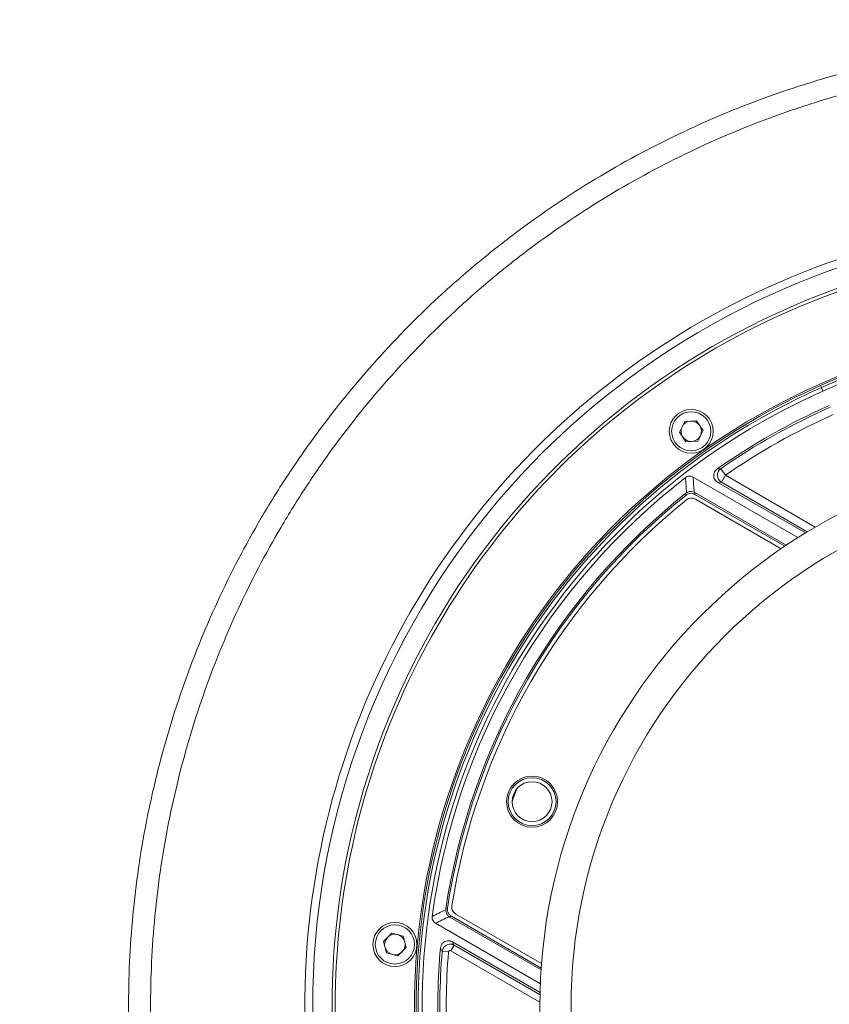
# Model space of a CAD drawing. Header units: millimetres. Extents: x 0 to 1118, y 0 to 864.
# Tile 256 of 256: x 490 to 515, y 420 to 451. Entities that reach past the tile are written whole.
import ezdxf

# ---------------------------------------------------------------- set-up
doc = ezdxf.new("R2010")
doc.units = ezdxf.units.MM
doc.styles.add('SLDTEXTSTYLE0', font='TXT', dxfattribs={"width": 0.605})
doc.dimstyles.new('SLDDIMSTYLE0', dxfattribs={"dimtxt": 3.175, "dimasz": 3.302, "dimexe": 0, "dimexo": 0.0625, "dimgap": 0.79375, "dimtad": 0, "dimtih": 1, "dimtoh": 1, "dimdec": 1, "dimlfac": 4, "dimrnd": 1e-09, "dimzin": 12, "dimdsep": 46, "dimtxsty": 'SLDTEXTSTYLE0', "dimsah": 1, "dimcen": 0.09, "dimadec": 0, "dimazin": 3, "dimtfac": 1, "dimtofl": 0, "dimtmove": 0, "dimatfit": 3, "dimfxl": 1, "dimfrac": 2, "dimtolj": 1, "dimtzin": 12, "dimarcsym": 0})

# ---------------------------------------------------------------- blocks, each defined once
blk = doc.blocks.new('_D')
at = {"color": 7, "linetype": 'Continuous', "lineweight": 0}
for p, q in [((465.579, 444.886), (465.579, 472.054)), ((618.122, 444.886), (618.122, 472.054)), ((465.579, 470.454), (536.393, 470.454)), ((618.122, 470.454), (547.307, 470.454))]:
    blk.add_line(p, q, dxfattribs=at)
for points in [[(465.579, 470.454), (468.881, 469.946), (468.881, 470.962)], [(618.122, 470.454), (614.82, 470.962), (614.82, 469.946)]]:
    blk.add_solid(points, dxfattribs=at)
at = {"color": 7, "linetype": 'Continuous', "lineweight": 0, "insert": (536.393, 472.111), "char_height": 3.175, "attachment_point": 1, "style": 'SLDTEXTSTYLE0'}
blk.add_mtext('610.2', dxfattribs=at)
blk = doc.blocks.new('_D_1')
at = {"color": 7, "linetype": 'Continuous', "lineweight": 0}
for p, q in [((462.005, 441.216), (462.005, 483.308)), ((621.695, 441.216), (621.695, 483.308)), ((462.005, 481.708), (536.393, 481.708)), ((621.695, 481.708), (547.307, 481.708))]:
    blk.add_line(p, q, dxfattribs=at)
for points in [[(462.005, 481.708), (465.307, 481.2), (465.307, 482.216)], [(621.695, 481.708), (618.393, 482.216), (618.393, 481.2)]]:
    blk.add_solid(points, dxfattribs=at)
at = {"color": 7, "linetype": 'Continuous', "lineweight": 0, "insert": (536.393, 483.365), "char_height": 3.175, "attachment_point": 1, "style": 'SLDTEXTSTYLE0'}
blk.add_mtext('638.8', dxfattribs=at)

msp = doc.modelspace()

# ---------------------------------------------------------------- linework, layer by layer
at = {"color": 7, "linetype": 'Continuous', "lineweight": 15}
for p, q in [((515.114, 439.8203), (522.5885, 443.1241)), ((515.1343, 439.7746), (522.7146, 443.1252)), ((510.7183, 438.3225), (510.8821, 438.6537)), ((511.2508, 438.6775), (510.8821, 438.6537)), ((511.4557, 438.37), (511.2508, 438.6775)), ((510.9232, 438.015), (510.7183, 438.3225)), ((511.4557, 438.37), (511.292, 438.0388)), ((510.9232, 438.015), (511.292, 438.0388)), ((511.1451, 436.9125), (514.4282, 435.017)), ((514.661, 435.1619), (511.9158, 436.7468)), ((510.9201, 436.4087), (510.9406, 436.4234)), ((511.1785, 436.441), (511.2007, 436.4297)), ((514.0614, 434.7781), (511.2007, 436.4297)), ((511.2051, 436.3717), (514.0169, 434.7483)), ((513.9021, 434.6703), (511.2167, 436.2207)), ((503.4031, 423.3681), (503.4055, 423.3932)), ((503.7167, 423.2303), (506.4021, 421.6799)), ((506.3649, 421.0509), (503.0818, 422.9464)), ((503.5277, 423.1396), (503.5068, 423.1532)), ((503.5277, 423.1396), (506.3883, 421.4881)), ((506.3919, 421.5414), (503.5801, 423.1649)), ((501.7174, 422.6373), (501.4547, 422.3775)), ((501.7174, 422.6373), (502.0738, 422.5397)), ((501.4547, 422.3775), (501.5484, 422.02)), ((502.1675, 422.1822), (502.0738, 422.5397)), ((503.6107, 422.3618), (506.3558, 420.7769)), ((501.9047, 421.9224), (501.5484, 422.02)), ((502.1675, 422.1822), (501.9047, 421.9224))]:
    msp.add_line(p, q, dxfattribs=at)
at = {"color": 9, "linetype": 'Continuous', "lineweight": 0}
for p, q in [((515.1608, 439.7146), (522.7411, 443.0652)), ((522.7916, 442.9509), (515.2113, 439.6003)), ((515.1608, 439.7146), (515.1343, 439.7746)), ((515.1608, 439.7146), (515.2113, 439.6003)), ((512.0123, 437.1732), (512.155, 436.9681)), ((512.0301, 436.7517), (512.155, 436.9681)), ((512.155, 436.9681), (514.9669, 435.3447)), ((514.7207, 435.1983), (512.0301, 436.7517)), ((503.4903, 422.0454), (503.2911, 422.0622)), ((503.565, 422.0845), (503.665, 422.2576)), ((506.3508, 420.4761), (503.565, 422.0845)), ((503.665, 422.2576), (506.3541, 420.705))]:
    msp.add_line(p, q, dxfattribs=at)
at = {"color": 9, "linetype": 'Continuous', "lineweight": 0, "flags": 128}
for points in [[(511.8971, 437.1675), (511.9297, 437.1692), (512.0123, 437.1732)], [(512.0301, 436.7517), (511.9794, 436.7496), (511.9158, 436.7468)], [(510.9241, 436.3505), (510.9227, 436.3717), (510.9201, 436.4087)], [(511.2007, 436.4297), (511.2029, 436.4009), (511.2051, 436.3717)], [(505.6286, 427.1548), (505.5065, 426.8225), (505.481, 426.7506)], [(503.4055, 423.3932), (503.4246, 423.4025), (503.458, 423.4188)], [(503.5801, 423.1649), (503.5537, 423.1522), (503.5277, 423.1396)], [(503.6107, 422.3618), (503.64, 422.3054), (503.665, 422.2576)], [(503.2911, 422.0622), (503.2819, 422.0801), (503.2369, 422.1676)]]:
    msp.add_lwpolyline(points, dxfattribs=at)
at = {"color": 7, "linetype": 'Continuous', "lineweight": 15}
for centre, radius in [((511.087, 438.3462), 0.6875), ((511.087, 438.3462), 0.6125), ((523.7253, 420.3386), 17.375), ((523.7253, 420.3386), 16.3994), ((506.106, 426.7515), 0.8), ((506.106, 426.7515), 0.75), ((506.106, 426.7515), 0.625), ((501.8111, 422.2799), 0.6875), ((501.8111, 422.2799), 0.6125)]:
    msp.add_circle(centre, radius, dxfattribs=at)
at = {"color": 9, "linetype": 'Continuous', "lineweight": 0}
for centre, radius, start, end in [((523.7253, 420.3386), 24.7351, 90.49199, 207.77105), ((523.7253, 420.3386), 24.4858, 77.07965, 231.71688), ((523.7253, 420.3386), 21.1844, 113.84618, 186.15382), ((523.7253, 420.3386), 21.0594, 113.84618, 186.15382), ((523.7253, 420.3386), 20.5084, 113.84618, 124.82894), ((523.7253, 420.3386), 20.2586, 113.84618, 124.82894), ((512.1558, 436.9681), 0.2503, 124.97777, 239.85118), ((523.7253, 420.3386), 20.5067, 175.17856, 183.44739), ((523.7253, 420.3386), 20.3069, 175.17856, 183.5291)]:
    msp.add_arc(centre, radius, start, end, dxfattribs=at)
at = {"color": 7, "linetype": 'Continuous', "lineweight": 15}
for centre, radius, start, end in [((523.7253, 420.3386), 23.8807, 307.61802, 232.38198), ((523.7253, 420.3386), 23.7814, 93.29701, 206.70299), ((523.7253, 420.3386), 21.3, 113.84618, 186.15382), ((523.7253, 420.3386), 21.25, 113.84618, 186.15382), ((523.7253, 420.3386), 20.5698, 113.84618, 125.10136), ((511.087, 438.3462), 0.32, 93.68655, 153.68655), ((511.087, 438.3462), 0.32, 33.68655, 93.68655), ((511.087, 438.3462), 0.32, 153.68655, 213.68655), ((511.087, 438.3462), 0.32, 333.68655, 33.68655), ((511.087, 438.3462), 0.32, 213.68655, 273.68655), ((511.087, 438.3462), 0.32, 273.68655, 333.68655), ((523.7253, 420.3386), 20.9383, 127.74006, 172.25994), ((523.7253, 420.3386), 20.548, 128.54892, 171.45108), ((523.7253, 420.3386), 20.5, 128.6415, 171.3585), ((523.7253, 420.3386), 20.375, 128.88455, 171.11545), ((511.0917, 436.0042), 0.25, 60, 128.88455), ((503.8417, 423.4468), 0.25, 171.11545, 240), ((501.8111, 422.2799), 0.32, 74.68183, 134.68183), ((501.8111, 422.2799), 0.32, 134.68183, 194.68183), ((501.8111, 422.2799), 0.32, 14.68183, 74.68183), ((501.8111, 422.2799), 0.32, 314.68183, 14.68183), ((501.8111, 422.2799), 0.32, 194.68183, 254.68183), ((501.8111, 422.2799), 0.32, 254.68183, 314.68183), ((523.7253, 420.3386), 20.5698, 174.89864, 182.99576)]:
    msp.add_arc(centre, radius, start, end, dxfattribs=at)
at = {"color": 9, "linetype": 'Continuous', "lineweight": 0}
for points, knots in [([(495.353, 409.851), (495.0064, 410.7883), (494.7082, 411.7368), (494.2065, 413.6561), (494.0031, 414.6268), (493.7696, 416.0996), (493.7038, 416.5934), (493.5964, 417.5865), (493.5551, 418.0831), (493.4683, 419.5692), (493.4595, 420.5568), (493.538, 422.5258), (493.6253, 423.5073), (493.8286, 424.9747), (493.9085, 425.4631), (494.0928, 426.4383), (494.1974, 426.9255), (494.5481, 428.3821), (494.828, 429.3336), (495.4764, 431.1989), (495.845, 432.1126), (496.6708, 433.9025), (497.1278, 434.7787), (497.7554, 435.8499), (497.8838, 436.0629), (498.1462, 436.4866), (498.2805, 436.6975), (498.6902, 437.3237), (498.9726, 437.7328), (499.8467, 438.9353), (500.4656, 439.7041), (501.7739, 441.1772), (502.4635, 441.8815), (503.5516, 442.8889), (503.9233, 443.2165), (504.4944, 443.6955), (504.6871, 443.8531), (505.077, 444.1641), (505.2745, 444.3176), (506.2677, 445.0703), (507.0858, 445.6287), (508.7677, 446.6604), (509.6315, 447.1338), (511.4046, 447.996), (512.314, 448.3847), (513.4799, 448.8161), (513.7146, 448.8996), (514.1869, 449.0612), (514.4243, 449.1391), (515.137, 449.3634), (515.614, 449.5006), (517.0508, 449.8762), (518.0162, 450.0784), (519.9619, 450.3876), (520.9421, 450.4948), (522.4237, 450.5834), (522.9195, 450.6009), (523.9148, 450.6114), (524.4155, 450.6042), (525.9074, 450.5459), (526.893, 450.4583), (528.8467, 450.1884), (529.8148, 450.0061), (531.7335, 449.5465), (532.684, 449.2693), (533.861, 448.8617), (534.0961, 448.777), (534.5635, 448.6021), (534.7957, 448.512), (535.4875, 448.2334), (535.9426, 448.0369), (537.2897, 447.4157), (538.1637, 446.9595), (539.864, 445.9638), (540.6903, 445.4242), (541.8934, 444.5513), (542.2883, 444.2497), (542.8714, 443.781), (543.0644, 443.622), (543.4451, 443.3002), (543.6332, 443.1373), (544.5617, 442.3125), (545.2673, 441.6204), (546.6058, 440.1731), (547.2388, 439.418), (548.4319, 437.8446), (548.992, 437.0262), (549.7754, 435.7495), (550.0256, 435.3183), (550.5024, 434.4476), (550.7294, 434.0078), (551.3767, 432.6748), (551.7633, 431.7683), (552.4471, 429.9198), (552.7444, 428.9778), (553.122, 427.5377), (553.2366, 427.0528), (553.442, 426.0751), (553.5323, 425.585), (553.7667, 424.1108), (553.8742, 423.1229), (553.9625, 421.6333), (553.9798, 421.1354), (553.9872, 420.3868), (553.9865, 420.1368), (553.9791, 419.6384), (553.9723, 419.3897), (553.9232, 418.149), (553.8354, 417.1646), (553.5653, 415.212), (553.3828, 414.2437), (552.9226, 412.3233), (552.6449, 411.3712), (552.1546, 409.9556), (551.9798, 409.4889), (551.609, 408.5682), (551.4129, 408.1138), (550.7927, 406.7682), (550.3369, 405.8945), (549.3413, 404.1936), (548.8015, 403.3663), (547.9274, 402.1611), (547.6249, 401.7649), (546.9994, 400.9864), (546.6783, 400.6064), (545.6905, 399.494), (544.9994, 398.789), (543.5532, 397.4505), (542.7981, 396.817), (541.6171, 395.921), (541.2153, 395.6313), (540.6004, 395.2107), (540.3934, 395.0728), (539.9751, 394.8016), (539.7636, 394.6682), (538.7008, 394.0159), (537.8315, 393.5401), (536.0561, 392.6776), (535.15, 392.2909), (533.3009, 391.6067), (532.3579, 391.309), (531.1557, 390.9939), (530.9141, 390.9338), (530.4284, 390.8192), (530.1844, 390.7649), (529.4529, 390.6113), (528.9645, 390.5215), (527.4975, 390.2885), (526.5168, 390.1818), (524.5501, 390.0644), (523.5641, 390.0537), (522.0811, 390.1106), (521.5862, 390.1418), (520.5948, 390.2288), (520.0973, 390.2849), (518.6179, 390.489), (517.6454, 390.6727), (515.7275, 391.1327), (514.7819, 391.409), (512.9178, 392.0541), (511.9992, 392.423), (510.6421, 393.0478), (510.1927, 393.2684), (509.3108, 393.7286), (508.877, 393.9687), (507.5969, 394.7188), (506.7718, 395.2585), (505.1774, 396.4159), (504.408, 397.0336), (503.2965, 398.0195), (502.933, 398.3581), (502.3988, 398.8812), (502.2223, 399.0583), (501.8746, 399.4159), (501.7033, 399.5966), (500.8595, 400.5085), (500.2248, 401.2664), (499.0336, 402.8372), (498.4773, 403.6502), (497.4436, 405.3317), (496.9661, 406.2002), (496.3109, 407.5457), (496.1031, 408.0006), (495.711, 408.9186), (495.5263, 409.3824), (495.353, 409.851)], [0, 0, 0, 0, 0.015625, 0.015625, 0.03125, 0.03125, 0.0390625, 0.0390625, 0.046875, 0.046875, 0.0625, 0.0625, 0.078125, 0.078125, 0.0859375, 0.0859375, 0.09375, 0.09375, 0.109375, 0.109375, 0.125, 0.125, 0.140625, 0.140625, 0.1445313, 0.1445313, 0.1484375, 0.1484375, 0.15625, 0.15625, 0.171875, 0.171875, 0.1875, 0.1875, 0.1953125, 0.1953125, 0.1992188, 0.1992188, 0.203125, 0.203125, 0.21875, 0.21875, 0.234375, 0.234375, 0.25, 0.25, 0.2539063, 0.2539063, 0.2578125, 0.2578125, 0.265625, 0.265625, 0.28125, 0.28125, 0.296875, 0.296875, 0.3046875, 0.3046875, 0.3125, 0.3125, 0.328125, 0.328125, 0.34375, 0.34375, 0.359375, 0.359375, 0.3632813, 0.3632813, 0.3671875, 0.3671875, 0.375, 0.375, 0.390625, 0.390625, 0.40625, 0.40625, 0.4140625, 0.4140625, 0.4179688, 0.4179688, 0.421875, 0.421875, 0.4375, 0.4375, 0.453125, 0.453125, 0.46875, 0.46875, 0.4765625, 0.4765625, 0.484375, 0.484375, 0.5, 0.5, 0.515625, 0.515625, 0.5234375, 0.5234375, 0.53125, 0.53125, 0.546875, 0.546875, 0.5546875, 0.5546875, 0.5585938, 0.5585938, 0.5625, 0.5625, 0.578125, 0.578125, 0.59375, 0.59375, 0.609375, 0.609375, 0.6171875, 0.6171875, 0.625, 0.625, 0.640625, 0.640625, 0.65625, 0.65625, 0.6640625, 0.6640625, 0.671875, 0.671875, 0.6875, 0.6875, 0.703125, 0.703125, 0.7109375, 0.7109375, 0.7148438, 0.7148438, 0.71875, 0.71875, 0.734375, 0.734375, 0.75, 0.75, 0.765625, 0.765625, 0.7695313, 0.7695313, 0.7734375, 0.7734375, 0.78125, 0.78125, 0.796875, 0.796875, 0.8125, 0.8125, 0.8203125, 0.8203125, 0.828125, 0.828125, 0.84375, 0.84375, 0.859375, 0.859375, 0.875, 0.875, 0.8828125, 0.8828125, 0.890625, 0.890625, 0.90625, 0.90625, 0.921875, 0.921875, 0.9296875, 0.9296875, 0.9335938, 0.9335938, 0.9375, 0.9375, 0.953125, 0.953125, 0.96875, 0.96875, 0.984375, 0.984375, 0.9921875, 0.9921875, 1, 1, 1, 1]), ([(495.9953, 410.0881), (496.1647, 409.6288), (496.3453, 409.1743), (496.7289, 408.2746), (496.9321, 407.8289), (497.5732, 406.5102), (498.0404, 405.6591), (499.0522, 404.0111), (499.5967, 403.2142), (500.7629, 401.6744), (501.3844, 400.9315), (502.2107, 400.0375), (502.3784, 399.8604), (502.7189, 399.5098), (502.8917, 399.3361), (503.4147, 398.8234), (503.7705, 398.4915), (504.8589, 397.525), (505.6122, 396.9194), (507.1736, 395.7844), (507.9817, 395.255), (509.2354, 394.5191), (509.6603, 394.2835), (510.5242, 393.8319), (510.9643, 393.6155), (512.2931, 393.0023), (513.1926, 392.6402), (515.0183, 392.0066), (515.9445, 391.735), (517.8233, 391.2824), (518.776, 391.1015), (520.2256, 390.9001), (520.7129, 390.8446), (521.6838, 390.7584), (522.1686, 390.7274), (523.6212, 390.6701), (524.5871, 390.6795), (526.514, 390.7925), (527.4751, 390.896), (528.9129, 391.1228), (529.3915, 391.2104), (530.1085, 391.3601), (530.3477, 391.4131), (530.8235, 391.5249), (531.0602, 391.5835), (532.2381, 391.891), (533.162, 392.1817), (534.9741, 392.8502), (535.8622, 393.2281), (537.6025, 394.0715), (538.4546, 394.537), (539.4967, 395.1753), (539.704, 395.3058), (540.1138, 395.5711), (540.3168, 395.706), (540.9195, 396.1175), (541.3132, 396.4009), (542.4708, 397.2776), (543.211, 397.8976), (544.6289, 399.2077), (545.3066, 399.898), (546.2752, 400.9871), (546.59, 401.3592), (547.2035, 402.1215), (547.5, 402.5093), (548.3573, 403.6893), (548.8866, 404.4993), (549.8631, 406.1649), (550.3103, 407.0204), (550.9189, 408.3382), (551.1114, 408.7832), (551.4753, 409.6849), (551.6468, 410.1421), (552.1283, 411.5286), (552.4011, 412.4611), (552.8534, 414.3421), (553.0329, 415.2905), (553.2991, 417.2032), (553.3858, 418.1674), (553.435, 419.3828), (553.4419, 419.6264), (553.4496, 420.1145), (553.4504, 420.3594), (553.4439, 421.093), (553.4274, 421.5807), (553.3422, 423.0402), (553.2378, 424.0082), (553.0096, 425.4526), (552.9215, 425.9328), (552.7212, 426.8906), (552.6094, 427.366), (552.2408, 428.7775), (551.9504, 429.7007), (551.2823, 431.5123), (550.9045, 432.4007), (550.0609, 434.1424), (549.5948, 434.9963), (548.5728, 436.6657), (548.0247, 437.4681), (546.8573, 439.011), (546.2378, 439.7513), (544.928, 441.1703), (544.2376, 441.8488), (543.329, 442.6574), (543.1451, 442.8172), (542.7725, 443.1327), (542.5837, 443.2886), (542.0126, 443.7485), (541.6258, 444.0444), (540.4476, 444.901), (539.6384, 445.4304), (537.9734, 446.4073), (537.1177, 446.8549), (535.7988, 447.4643), (535.3533, 447.6571), (534.676, 447.9305), (534.4488, 448.019), (533.9912, 448.1906), (533.7608, 448.2738), (532.6075, 448.6742), (531.6761, 448.9466), (529.7964, 449.3983), (528.8481, 449.5776), (526.9345, 449.8433), (525.9693, 449.9298), (524.5084, 449.9879), (524.018, 449.9953), (523.0423, 449.9858), (522.5564, 449.969), (521.1042, 449.8831), (520.1436, 449.7788), (518.2372, 449.4772), (517.2913, 449.2799), (515.8838, 448.9132), (515.4165, 448.7792), (514.4858, 448.4872), (514.0215, 448.3288), (512.6496, 447.8227), (511.7581, 447.4425), (510.0199, 446.5993), (509.1731, 446.1363), (507.5245, 445.1273), (506.7226, 444.5813), (505.7491, 443.8452), (505.5556, 443.6951), (505.1731, 443.3908), (504.9841, 443.2365), (504.4237, 442.7677), (504.0591, 442.4471), (502.9916, 441.4611), (502.3152, 440.7717), (501.0317, 439.3299), (500.4246, 438.5775), (499.567, 437.4006), (499.29, 437.0003), (498.8881, 436.3875), (498.7562, 436.1809), (498.4986, 435.766), (498.3725, 435.5574), (497.7562, 434.5083), (497.3074, 433.6503), (496.4965, 431.8974), (496.1344, 431.0025), (495.4973, 429.1759), (495.2223, 428.2441), (494.8773, 426.8177), (494.7743, 426.3402), (494.5928, 425.3848), (494.514, 424.9064), (494.3134, 423.4687), (494.227, 422.5072), (494.1483, 420.5781), (494.1561, 419.6105), (494.24, 418.1546), (494.28, 417.6682), (494.3845, 416.695), (494.4486, 416.2112), (494.6761, 414.768), (494.8747, 413.8168), (495.3649, 411.9361), (495.6564, 411.0065), (495.9953, 410.0881)], [0, 0, 0, 0, 0.0078125, 0.0078125, 0.015625, 0.015625, 0.03125, 0.03125, 0.046875, 0.046875, 0.0625, 0.0625, 0.0664063, 0.0664063, 0.0703125, 0.0703125, 0.078125, 0.078125, 0.09375, 0.09375, 0.109375, 0.109375, 0.1171875, 0.1171875, 0.125, 0.125, 0.140625, 0.140625, 0.15625, 0.15625, 0.171875, 0.171875, 0.1796875, 0.1796875, 0.1875, 0.1875, 0.203125, 0.203125, 0.21875, 0.21875, 0.2265625, 0.2265625, 0.2304688, 0.2304688, 0.234375, 0.234375, 0.25, 0.25, 0.265625, 0.265625, 0.28125, 0.28125, 0.2851563, 0.2851563, 0.2890625, 0.2890625, 0.296875, 0.296875, 0.3125, 0.3125, 0.328125, 0.328125, 0.3359375, 0.3359375, 0.34375, 0.34375, 0.359375, 0.359375, 0.375, 0.375, 0.3828125, 0.3828125, 0.390625, 0.390625, 0.40625, 0.40625, 0.421875, 0.421875, 0.4375, 0.4375, 0.4414063, 0.4414063, 0.4453125, 0.4453125, 0.453125, 0.453125, 0.46875, 0.46875, 0.4765625, 0.4765625, 0.484375, 0.484375, 0.5, 0.5, 0.515625, 0.515625, 0.53125, 0.53125, 0.546875, 0.546875, 0.5625, 0.5625, 0.578125, 0.578125, 0.5820313, 0.5820313, 0.5859375, 0.5859375, 0.59375, 0.59375, 0.609375, 0.609375, 0.625, 0.625, 0.6328125, 0.6328125, 0.6367188, 0.6367188, 0.640625, 0.640625, 0.65625, 0.65625, 0.671875, 0.671875, 0.6875, 0.6875, 0.6953125, 0.6953125, 0.703125, 0.703125, 0.71875, 0.71875, 0.734375, 0.734375, 0.7421875, 0.7421875, 0.75, 0.75, 0.765625, 0.765625, 0.78125, 0.78125, 0.796875, 0.796875, 0.8007813, 0.8007813, 0.8046875, 0.8046875, 0.8125, 0.8125, 0.828125, 0.828125, 0.84375, 0.84375, 0.8515625, 0.8515625, 0.8554688, 0.8554688, 0.859375, 0.859375, 0.875, 0.875, 0.890625, 0.890625, 0.90625, 0.90625, 0.9140625, 0.9140625, 0.921875, 0.921875, 0.9375, 0.9375, 0.953125, 0.953125, 0.9609375, 0.9609375, 0.96875, 0.96875, 0.984375, 0.984375, 1, 1, 1, 1]), ([(510.9406, 436.4234), (510.9351, 436.503), (510.9243, 436.6609), (510.9143, 436.8185), (510.9093, 436.8966)], [0, 0, 0, 0, 0.5044126, 1, 1, 1, 1]), ([(511.1451, 436.9125), (511.1504, 436.8347), (511.1612, 436.6777), (511.1727, 436.5204), (511.1785, 436.441)], [0, 0, 0, 0, 0.4956102, 1, 1, 1, 1]), ([(502.9777, 423.1586), (503.0478, 423.1933), (503.1893, 423.2634), (503.3314, 423.333), (503.4031, 423.3681)], [0, 0, 0, 0, 0.49558741, 1, 1, 1, 1]), ([(503.5068, 423.1532), (503.4352, 423.1186), (503.2932, 423.0499), (503.1518, 422.9807), (503.0818, 422.9464)], [0, 0, 0, 0, 0.5043898, 1, 1, 1, 1]), ([(503.2911, 422.0622), (503.2962, 422.09), (503.3066, 422.1455), (503.3559, 422.2163), (503.4239, 422.2676), (503.5053, 422.2929), (503.5902, 422.2917), (503.6404, 422.2688), (503.665, 422.2576)], [0, 0, 0, 0, 0.167918, 0.3359563, 0.5038179, 0.6714592, 0.8390274, 1, 1, 1, 1]), ([(503.565, 422.0845), (503.5601, 422.0868), (503.5501, 422.0914), (503.5331, 422.0916), (503.5168, 422.0866), (503.5032, 422.0763), (503.4933, 422.0621), (503.4913, 422.051), (503.4903, 422.0454)], [0, 0, 0, 0, 0.16106652, 0.32862471, 0.49618431, 0.66396235, 0.83198635, 1, 1, 1, 1])]:
    msp.add_open_spline(points, degree=3, knots=knots, dxfattribs=at)
at = {"color": 7, "linetype": 'Continuous', "lineweight": 15}
for points, knots in [([(511.9158, 436.7468), (511.8929, 436.7632), (511.8469, 436.7961), (511.8036, 436.8709), (511.7861, 436.9543), (511.7978, 437.0388), (511.835, 437.1147), (511.8768, 437.1503), (511.8971, 437.1675)], [0, 0, 0, 0, 0.1684167, 0.3368438, 0.5050264, 0.6729931, 0.8409601, 1, 1, 1, 1]), ([(510.9093, 436.8966), (510.9295, 436.9095), (510.9699, 436.9355), (511.0413, 436.9459), (511.1012, 436.935), (511.1332, 436.9186), (511.1451, 436.9125)], [0, 0, 0, 0, 0.2844782, 0.5698729, 0.840442, 1, 1, 1, 1]), ([(511.1785, 436.441), (511.153, 436.4496), (511.1019, 436.4666), (511.0161, 436.4612), (510.9663, 436.4362), (510.9406, 436.4234)], [0, 0, 0, 0, 0.3262824, 0.6527598, 1, 1, 1, 1]), ([(511.2051, 436.3717), (511.1793, 436.3834), (511.1279, 436.4068), (511.0418, 436.4066), (510.9722, 436.3848), (510.9368, 436.3595), (510.9241, 436.3505)], [0, 0, 0, 0, 0.28147328, 0.56295093, 0.84434103, 1, 1, 1, 1]), ([(503.4031, 423.3681), (503.4046, 423.3412), (503.4074, 423.2874), (503.4439, 423.2095), (503.4854, 423.1724), (503.5068, 423.1532)], [0, 0, 0, 0, 0.3262861, 0.6527673, 1, 1, 1, 1]), ([(503.458, 423.4188), (503.4565, 423.3906), (503.4535, 423.3341), (503.485, 423.254), (503.5306, 423.1972), (503.5671, 423.1733), (503.5801, 423.1649)], [0, 0, 0, 0, 0.2814733, 0.5629509, 0.844341, 1, 1, 1, 1]), ([(503.0818, 422.9464), (503.0621, 422.9601), (503.0228, 422.9877), (502.9862, 423.0499), (502.9735, 423.1094), (502.9766, 423.1453), (502.9777, 423.1586)], [0, 0, 0, 0, 0.2844729, 0.5698632, 0.8404238, 1, 1, 1, 1]), ([(503.2369, 422.1676), (503.2422, 422.1954), (503.2527, 422.251), (503.3022, 422.3217), (503.3706, 422.3728), (503.4521, 422.3976), (503.5366, 422.3959), (503.5865, 422.3729), (503.6107, 422.3618)], [0, 0, 0, 0, 0.1684167, 0.3368438, 0.5050264, 0.6729932, 0.8409601, 1, 1, 1, 1])]:
    msp.add_open_spline(points, degree=3, knots=knots, dxfattribs=at)

# ---------------------------------------------------------------- dimensions: what is measured, and where the dimension line sits
at = {"color": 7, "linetype": 'Continuous', "lineweight": 0}
for base, p1, p2, picture, middle in [((621.6953, 481.7083), (462.0053, 439.6164), (621.6953, 439.6164), '_D_1', (541.8503, 481.7083)), ((618.1217, 470.4542), (465.5788, 443.2861), (618.1217, 443.2861), '_D', (541.8503, 470.4542))]:
    dim = msp.add_linear_dim(base=base, p1=p1, p2=p2, dimstyle='SLDDIMSTYLE0', dxfattribs=at)
    dim.commit()
    dim.dimension.update_dxf_attribs({"geometry": picture, "text_midpoint": middle, "dimtype": 160})

doc.saveas('drawing.dxf')
